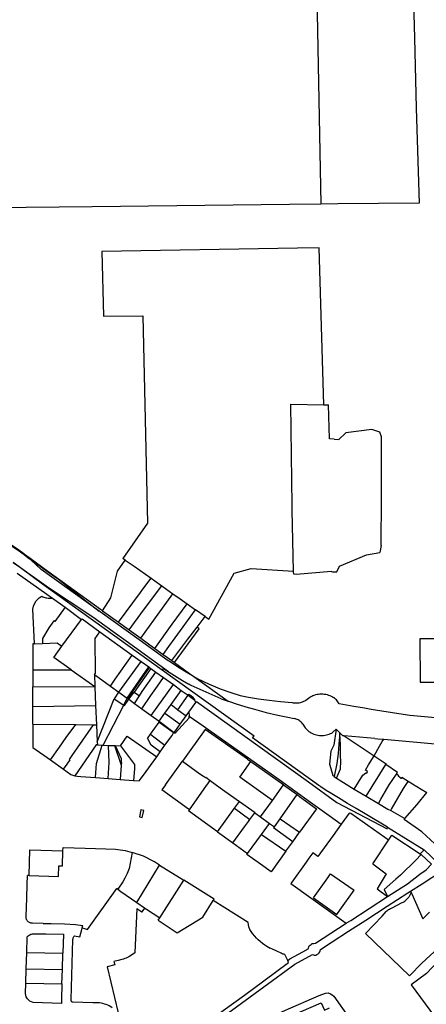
# Model space of a CAD drawing. Header units: inches. Extents: x 210911 to 224988, y 571697 to 586201.
# Tile 127 of 256: x 221769 to 222107, y 575545 to 576365. Entities that reach past the tile are written whole.
import ezdxf

# ---------------------------------------------------------------- set-up
doc = ezdxf.new("R2010")
doc.units = ezdxf.units.IN
doc.header["$MEASUREMENT"] = 0

msp = doc.modelspace()

# ---------------------------------------------------------------- linework, layer by layer
for points in [[(222095.664, 576409.31), (222097.215, 576349.572), (222098.72, 576290.999), (222101.065, 576211.85), (222033.621, 576211.193), (222019.336, 576211.08)], [(222015.73, 576399.056), (222019.336, 576211.08)], [(222019.336, 576211.08), (221993.322, 576210.873), (221828.985, 576208.924), (221718.998, 576207.634)], [(222021.928, 576044.057), (222017.952, 576174.649), (222000.011, 576174.328), (221837.097, 576171.565)], [(221837.097, 576171.565), (221838.533, 576117.76), (221871.205, 576118.139), (221875.157, 575945.36), (221854.503, 575916.122)], [(221996.519, 575905.4), (221995.455, 575956.234), (221995.49, 575960.269), (221994.377, 576044.516), (222021.928, 576044.057)], [(222021.928, 576044.057), (222025.691, 576043.994)], [(222030.352, 576015.547), (222026.538, 576015.753), (222025.691, 576043.994)], [(222034.296, 576015.169), (222040.154, 576020.685)], [(222069.552, 575926.794), (222069.767, 575966.162), (222069.937, 576017.445), (222068.496, 576021.182), (222061.801, 576023.436), (222040.154, 576020.685)], [(222030.352, 576015.547), (222034.296, 576015.169)], [(221704.529, 575971.608), (221711.998, 575967.306), (221715.529, 575964.97), (221717.695, 575963.594), (221721.418, 575961.634), (221725.71, 575958.618), (221730.885, 575955.199), (221736.929, 575951.462), (221741.138, 575948.431), (221745.264, 575945.386), (221748.61, 575942.89), (221752.454, 575940.48), (221759.066, 575934.959), (221760.607, 575928.339), (221763.553, 575926.414), (221766.021, 575924.534), (221771.093, 575920.97), (221774.599, 575918.287), (221776.264, 575917.041), (221792.182, 575905.567), (221836.086, 575873.763)], [(221769.447, 575921.672), (221744.389, 575939.371), (221729.481, 575948.536)], [(221751.87, 575933.109), (221760.24, 575927.629), (221769.481, 575921.624)], [(221769.481, 575921.624), (221769.447, 575921.672)], [(221769.521, 575921.553), (221769.481, 575921.624)], [(221769.481, 575921.624), (221783.764, 575911.189), (221797.861, 575901.104), (221801.106, 575898.759), (221822.764, 575881.766), (221835.042, 575872.2)], [(221835.042, 575872.2), (221835.007, 575872.208), (221786.573, 575906.813), (221778.34, 575914.571), (221775.56, 575916.715), (221769.521, 575921.553)], [(222069.552, 575926.794), (222068.5, 575921.022)], [(221837.784, 575872.551), (221844.686, 575883.192), (221847.028, 575893.225), (221850.217, 575905.495), (221856.647, 575914.683)], [(221856.647, 575914.683), (221854.503, 575916.122)], [(221856.647, 575914.683), (221864.084, 575909.693), (221878.19, 575899.785)], [(222034.938, 575909.784), (222057.435, 575919.021), (222068.5, 575921.022)], [(221763.381, 575912.691), (221769.422, 575908.437), (221779.137, 575901.307)], [(221779.137, 575901.307), (221777.551, 575902.44), (221763.381, 575912.691)], [(221926.19, 575865.466), (221947.344, 575903.823), (221961.36, 575907.826), (221996.519, 575905.4)], [(222028.156, 575905.265), (221998.902, 575902.628), (221996.99, 575902.979), (221996.529, 575904.939), (221996.519, 575905.4)], [(222028.156, 575905.265), (222028.941, 575904.967)], [(222028.941, 575904.967), (222032.629, 575904.929)], [(222032.629, 575904.929), (222034.938, 575909.784)], [(221766.803, 575903.875), (221791.401, 575886.39), (221796.055, 575883.034)], [(221779.137, 575901.307), (221781.354, 575899.697), (221790.908, 575892.764), (221887.342, 575823.371)], [(221892.726, 575821.748), (221864.4, 575842.379), (221839.699, 575860.133), (221834.622, 575863.75), (221829.532, 575867.281), (221809.832, 575880.315), (221792.646, 575891.659), (221779.137, 575901.307)], [(221850.998, 575863.022), (221869.275, 575887.723), (221871.332, 575890.566), (221878.19, 575899.785)], [(221878.19, 575899.785), (221881.305, 575897.597), (221887.145, 575893.35)], [(221859.771, 575856.734), (221871.935, 575872.918), (221871.934, 575872.944), (221887.145, 575893.35)], [(221887.145, 575893.35), (221896.34, 575886.663)], [(221781.047, 575845.107), (221779.763, 575873.887), (221780.398, 575876.513), (221780.767, 575877.643), (221782.56, 575880.76), (221784.963, 575883.293), (221787.143, 575884.676)], [(221787.143, 575884.676), (221787.968, 575884.267), (221788.818, 575883.914), (221789.691, 575883.621), (221790.582, 575883.388), (221791.486, 575883.216), (221792.4, 575883.107), (221793.32, 575883.06)], [(221793.32, 575883.06), (221796.055, 575883.034)], [(221796.055, 575883.034), (221806.588, 575875.438)], [(221869.514, 575849.694), (221880.383, 575864.654), (221896.34, 575886.663)], [(221896.34, 575886.663), (221902.226, 575882.383), (221908.038, 575878.281)], [(221806.588, 575875.438), (221798.057, 575863.562), (221797.258, 575864.189), (221793.068, 575858.462), (221787.893, 575849.352), (221787.873, 575845.946), (221787.885, 575845.388)], [(221806.588, 575875.438), (221820.338, 575865.283)], [(221892.457, 575830.843), (221868.268, 575848.225), (221835.847, 575871.625), (221835.042, 575872.2)], [(221836.086, 575873.763), (221836.853, 575873.207), (221837.784, 575872.551)], [(221837.784, 575872.551), (221850.998, 575863.022)], [(221881.28, 575841.19), (221895.695, 575861.27), (221908.038, 575878.281)], [(221888.093, 575836.279), (221892.818, 575842.747), (221898.025, 575849.93), (221914.941, 575873.408)], [(221908.038, 575878.281), (221914.941, 575873.408)], [(221923.029, 575867.698), (221914.941, 575873.408)], [(221803.934, 575843.011), (221820.338, 575865.283)], [(221820.338, 575865.283), (221820.772, 575865.871), (221835.482, 575855.004)], [(221916.374, 575858.925), (221923.029, 575867.698)], [(221923.029, 575867.698), (221926.19, 575865.466)], [(221850.998, 575863.022), (221859.771, 575856.734)], [(221859.771, 575856.734), (221869.514, 575849.694)], [(221895.247, 575831.102), (221908.809, 575848.951), (221916.374, 575858.925)], [(221897.509, 575829.468), (221918.236, 575857.538), (221916.374, 575858.925)], [(222160.205, 575837.422), (222160.408, 575861.432), (222153.211, 575861.329), (222153.247, 575849.223), (222101.693, 575849.268), (222101.895, 575813.046), (222164.969, 575813.006), (222164.932, 575837.364), (222162.517, 575837.433)], [(221831.025, 575819.362), (221831.792, 575820.572), (221831.596, 575849.366), (221835.482, 575855.004)], [(221835.482, 575855.004), (221862.439, 575835.466)], [(221869.514, 575849.694), (221881.28, 575841.19)], [(221781.047, 575845.107), (221779.682, 575845.078), (221779.804, 575823.495)], [(221781.047, 575845.107), (221787.885, 575845.388)], [(221787.885, 575845.388), (221799.998, 575845.887), (221803.148, 575843.521), (221803.934, 575843.011)], [(221811.636, 575823.413), (221797.075, 575833.698), (221803.934, 575843.011)], [(221881.28, 575841.19), (221888.093, 575836.279)], [(221844.308, 575809.901), (221848.352, 575815.694), (221862.439, 575835.466)], [(221862.439, 575835.466), (221869.872, 575830.39)], [(221888.093, 575836.279), (221895.247, 575831.102)], [(221779.804, 575823.495), (221779.781, 575809.336)], [(221779.804, 575823.495), (221811.636, 575823.413)], [(221811.636, 575823.413), (221831.203, 575809.522)], [(221851.382, 575804.786), (221869.872, 575830.39)], [(221858.244, 575799.824), (221876.203, 575825.815)], [(221858.674, 575799.602), (221876.88, 575825.326)], [(221877.94, 575824.56), (221863.999, 575804.799), (221864.057, 575804.757)], [(221869.872, 575830.39), (221876.203, 575825.815)], [(221876.203, 575825.815), (221876.88, 575825.326)], [(221876.88, 575825.326), (221877.94, 575824.56)], [(221877.94, 575824.56), (221882.151, 575821.517)], [(221888.369, 575824.768), (221887.657, 575823.799), (221887.342, 575823.371)], [(221887.342, 575823.371), (221963.805, 575768.349)], [(221888.369, 575824.768), (221888.994, 575824.312), (221892.726, 575821.748)], [(221913.753, 575817.755), (221908.6, 575820.575), (221900.83, 575825.264), (221893.027, 575830.463), (221892.457, 575830.843)], [(221895.247, 575831.102), (221897.509, 575829.468)], [(221897.509, 575829.468), (221910.142, 575820.341), (221913.753, 575817.755)], [(221831.025, 575819.362), (221831.203, 575809.522)], [(221831.025, 575819.362), (221844.308, 575809.901)], [(221868.421, 575801.628), (221870.82, 575805.398), (221882.151, 575821.517)], [(221870.519, 575790.948), (221878.024, 575801.966), (221883.561, 575809.796), (221888.577, 575816.873)], [(221882.151, 575821.517), (221888.577, 575816.873)], [(221888.577, 575816.873), (221896.648, 575811.041)], [(221892.726, 575821.748), (221893.262, 575821.38), (221899.775, 575817.225), (221904.302, 575814.538), (221909.514, 575811.556)], [(221913.753, 575817.755), (221942.341, 575797.283)], [(221913.753, 575817.755), (221916.933, 575816.015), (221926.027, 575811.694), (221935.608, 575807.669), (221944.573, 575804.399), (221952.253, 575802.1), (221959.13, 575800.652), (221967.502, 575799.199), (221976.446, 575798.042), (221985.886, 575797.049), (221995.472, 575796.26)], [(221779.754, 575792.947), (221779.781, 575809.336)], [(221779.781, 575809.336), (221831.203, 575809.522)], [(221831.203, 575809.522), (221831.766, 575793.818)], [(221844.308, 575809.901), (221851.382, 575804.786)], [(221878.297, 575785.323), (221896.648, 575811.041)], [(221896.648, 575811.041), (221903.219, 575806.293)], [(221911.452, 575810.411), (221910.492, 575811), (221909.514, 575811.556)], [(221936.439, 575799.271), (221911.452, 575810.411)], [(221833.252, 575763.499), (221847.458, 575799.14)], [(221847.458, 575799.14), (221847.54, 575799.345), (221851.382, 575804.786)], [(221847.458, 575799.14), (221855.307, 575794.064)], [(221851.382, 575804.786), (221858.244, 575799.824)], [(221855.307, 575794.064), (221858.244, 575799.824)], [(221855.307, 575794.064), (221855.899, 575793.681), (221859.701, 575798.843)], [(221858.244, 575799.824), (221858.674, 575799.602)], [(221858.674, 575799.602), (221859.701, 575798.843)], [(221859.701, 575798.843), (221864.057, 575804.757)], [(221859.701, 575798.843), (221864.427, 575795.353)], [(221864.057, 575804.757), (221868.421, 575801.628)], [(221864.427, 575795.353), (221868.421, 575801.628)], [(221894.743, 575794.389), (221903.219, 575806.293)], [(221900.399, 575790.207), (221908.875, 575802.206)], [(221903.219, 575806.293), (221908.875, 575802.206)], [(221908.875, 575802.206), (221909.48, 575803.063)], [(221908.875, 575802.206), (221914.622, 575798.063)], [(221909.48, 575803.063), (221910.976, 575801.984)], [(221914.622, 575798.063), (221914.161, 575798.838), (221913.636, 575799.572), (221913.051, 575800.258), (221912.409, 575800.891), (221911.716, 575801.468), (221910.976, 575801.984)], [(221936.439, 575799.271), (221942.341, 575797.283)], [(222006.867, 575798.215), (222010.126, 575800.541), (222011.74, 575801.468)], [(222011.74, 575801.468), (222012.83, 575801.965), (222013.951, 575802.39), (222015.097, 575802.741), (222016.263, 575803.016), (222017.445, 575803.215), (222018.637, 575803.336), (222019.835, 575803.379), (222021.033, 575803.344), (222022.226, 575803.231), (222023.409, 575803.04), (222024.577, 575802.772), (222025.725, 575802.429), (222026.848, 575802.011), (222027.942, 575801.521), (222029.001, 575800.961), (222030.022, 575800.333)], [(222034.682, 575795.025), (222034.156, 575795.895), (222033.581, 575796.732), (222032.956, 575797.534), (222032.286, 575798.297), (222031.572, 575799.02), (222030.816, 575799.699), (222030.022, 575800.333)], [(221779.708, 575778.278), (221779.754, 575792.947)], [(221779.754, 575792.947), (221831.766, 575793.818)], [(221831.766, 575793.818), (221832.602, 575777.574)], [(221838.301, 575760.709), (221855.307, 575794.064)], [(221864.427, 575795.353), (221870.519, 575790.948)], [(221870.519, 575790.948), (221878.297, 575785.323)], [(221889.646, 575787.261), (221894.743, 575794.389)], [(221894.743, 575794.389), (221900.399, 575790.207)], [(221900.399, 575790.207), (221907.327, 575785.084)], [(221909.476, 575788.014), (221915.399, 575796.173)], [(221915.399, 575796.173), (221914.622, 575798.063)], [(221915.399, 575796.173), (221916.026, 575797.038), (222009.124, 575730.091), (222032.749, 575712.906), (222074.563, 575691.067)], [(221942.341, 575797.283), (221943.415, 575796.922), (221948.954, 575795.158), (221956.93, 575792.711), (221964.093, 575790.597), (221973.805, 575787.994), (221983.569, 575785.679), (221991.821, 575784.053), (221997.307, 575782.791)], [(221995.472, 575796.26), (221996.441, 575796.04), (221997.423, 575795.89), (221998.413, 575795.81), (221999.406, 575795.801), (222000.398, 575795.863), (222001.382, 575795.996), (222002.355, 575796.199), (222003.311, 575796.471), (222004.244, 575796.81), (222005.151, 575797.216), (222006.027, 575797.685), (222006.867, 575798.215)], [(222124.246, 575782.537), (222105.591, 575784.184), (222093.449, 575785.489), (222087.767, 575786.149), (222061.276, 575790.456), (222055.777, 575791.35), (222046.891, 575792.898), (222034.682, 575795.025)], [(221878.297, 575785.323), (221884.912, 575780.644)], [(221884.912, 575780.644), (221889.646, 575787.261)], [(221889.646, 575787.261), (221902.322, 575778.177)], [(221897.196, 575771.301), (221898.208, 575770.531), (221909.776, 575783.297), (221909.755, 575784.921)], [(221902.322, 575778.177), (221907.327, 575785.084)], [(221907.327, 575785.084), (221909.476, 575788.014)], [(221909.476, 575788.014), (221909.755, 575784.921)], [(221909.755, 575784.921), (221921.493, 575776.635), (221984.605, 575732.196), (222010.796, 575713.248), (222026.332, 575702.115), (222036.359, 575695.038)], [(222004.254, 575778.147), (222003.76, 575778.851), (222003.211, 575779.511), (222002.609, 575780.124), (222001.959, 575780.686), (222001.264, 575781.193), (222000.531, 575781.641), (221999.763, 575782.027), (221998.966, 575782.349), (221998.146, 575782.604), (221997.307, 575782.791)], [(221779.708, 575778.278), (221779.646, 575758.81), (221794.33, 575748.478)], [(221779.708, 575778.278), (221815.48, 575777.825)], [(221794.33, 575748.478), (221801.815, 575758.929), (221807.548, 575767.142), (221815.48, 575777.825)], [(221805.252, 575740.793), (221808.229, 575744.772), (221810.732, 575748.48), (221810.242, 575748.819), (221812.401, 575752.037), (221830.262, 575777.636)], [(221815.48, 575777.825), (221830.262, 575777.636)], [(221830.262, 575777.636), (221832.602, 575777.574)], [(221832.602, 575777.574), (221833.252, 575763.499)], [(221877.562, 575769.771), (221884.786, 575779.805)], [(221884.786, 575779.805), (221884.496, 575780.062), (221884.912, 575780.644)], [(221896.864, 575770.907), (221895.7, 575771.741), (221885.798, 575778.909), (221884.786, 575779.805)], [(221884.912, 575780.644), (221897.196, 575771.301)], [(221897.196, 575771.301), (221898.334, 575772.649), (221902.322, 575778.177)], [(222004.254, 575778.147), (222006.325, 575775.219), (222008.517, 575772.843)], [(222032.24, 575774.021), (222030.296, 575760.753), (222027.777, 575755.81), (222026.469, 575744.951), (222027.65, 575741.262), (222029.429, 575735.387)], [(222028.397, 575770.76), (222029.69, 575771.857), (222032.24, 575774.021)], [(222035.217, 575771.062), (222032.24, 575774.021)], [(221852.62, 575760.125), (221858.309, 575768.222), (221882.817, 575751.004)], [(221885.626, 575755.16), (221879.376, 575759.698), (221878.104, 575760.8), (221875.117, 575766.461), (221875.631, 575767.089), (221877.562, 575769.771)], [(221877.562, 575769.771), (221880.506, 575767.735), (221880.332, 575767.493), (221889.669, 575760.729)], [(221889.669, 575760.729), (221895.524, 575768.792), (221896.864, 575770.907)], [(221896.864, 575770.907), (221897.196, 575771.301)], [(221958.387, 575749.013), (221923.101, 575773.639), (221904.262, 575747.447)], [(222074.95, 575692.503), (222057.686, 575702.668), (222048.699, 575707.817), (222041.626, 575712.06), (222034.001, 575716.762), (222027.094, 575721.033), (222023.884, 575722.997), (222019.328, 575726.053), (222017.768, 575727.15), (221962.64, 575766.691), (221963.805, 575768.349)], [(222008.517, 575772.843), (222009.451, 575772.13), (222010.429, 575771.478), (222011.447, 575770.891), (222012.5, 575770.371), (222013.585, 575769.919), (222014.697, 575769.538), (222015.831, 575769.23), (222016.982, 575768.995), (222018.146, 575768.835), (222019.318, 575768.751), (222020.493, 575768.742), (222021.666, 575768.808), (222022.833, 575768.95), (222023.988, 575769.167), (222025.126, 575769.458), (222026.244, 575769.821), (222027.336, 575770.256), (222028.397, 575770.76)], [(222035.217, 575771.062), (222034.39, 575761.392), (222033.687, 575753.64), (222032.707, 575745.454), (222030.487, 575734.71)], [(222032.505, 575733.272), (222035.595, 575740.842), (222035.874, 575746.967), (222035.801, 575752.048), (222035.864, 575760.992), (222035.241, 575770.06), (222035.217, 575771.062)], [(222038.906, 575768.469), (222037.724, 575768.57), (222035.217, 575771.062)], [(222038.906, 575768.469), (222051.962, 575759.562), (222063.629, 575751.915)], [(222064.433, 575766.273), (222038.906, 575768.469)], [(222064.433, 575766.273), (222066.891, 575766.055)], [(222066.891, 575766.055), (222071.679, 575765.631)], [(222070.511, 575763.641), (222071.679, 575765.631)], [(222071.679, 575765.631), (222132.849, 575760.213)], [(221833.429, 575760.873), (221832.441, 575760.845), (221814.554, 575735.072)], [(221831.982, 575733.811), (221832.77, 575745.516), (221837.535, 575760.74)], [(221833.252, 575763.499), (221833.429, 575760.873)], [(221833.429, 575760.873), (221837.535, 575760.74)], [(221837.535, 575760.74), (221838.301, 575760.709)], [(221838.301, 575760.709), (221842.725, 575760.528)], [(221842.272, 575733.048), (221843.102, 575746.195), (221842.725, 575760.528)], [(221842.725, 575760.528), (221847.567, 575760.331)], [(221847.567, 575760.331), (221852.938, 575744.905)], [(221847.567, 575760.331), (221848.116, 575760.309)], [(221848.116, 575760.309), (221851.646, 575753.039)], [(221848.116, 575760.309), (221852.62, 575760.125)], [(221852.62, 575760.125), (221864.417, 575744.588), (221864.231, 575740.871), (221863.416, 575731.357)], [(221885.626, 575755.16), (221889.669, 575760.729)], [(222063.629, 575751.915), (222068.243, 575759.777), (222070.511, 575763.641)], [(221851.646, 575753.039), (221853.307, 575749.496), (221853.096, 575746.345), (221853.363, 575746.327), (221853.219, 575744.097)], [(221863.416, 575731.357), (221868.268, 575731.064), (221872.658, 575736.909), (221877.55, 575743.747), (221882.817, 575751.004)], [(221882.817, 575751.004), (221885.626, 575755.16)], [(222047.012, 575724.045), (222054.197, 575735.739), (222056.876, 575737.739), (222057.515, 575737.379), (222058.296, 575738.678), (222056.48, 575739.881), (222059.11, 575744.272), (222063.629, 575751.915)], [(222063.629, 575751.915), (222073.599, 575745.147), (222073.332, 575744.712)], [(221794.33, 575748.478), (221805.252, 575740.793)], [(221853.219, 575744.097), (221852.445, 575732.176)], [(221852.938, 575744.905), (221853.219, 575744.097)], [(221890.003, 575727.579), (221904.262, 575747.447)], [(221904.262, 575747.447), (221918.67, 575736.908), (221921.79, 575734.816), (221923.293, 575733.882), (221923.542, 575733.927), (221927.295, 575731.239)], [(221979.165, 575714.736), (221951.995, 575734.109), (221961.18, 575747.041)], [(221958.387, 575749.013), (221961.18, 575747.041)], [(221961.18, 575747.041), (221988.533, 575727.732), (221988.407, 575727.555)], [(222056.986, 575718.081), (222073.332, 575744.712)], [(222083.194, 575737.89), (222073.332, 575744.712)], [(221805.252, 575740.793), (221811.398, 575736.386), (221814.554, 575735.072)], [(221814.554, 575735.072), (221816.616, 575734.837), (221819.569, 575734.665), (221831.982, 575733.811)], [(221831.982, 575733.811), (221842.272, 575733.048)], [(221842.272, 575733.048), (221852.445, 575732.176)], [(222030.487, 575734.71), (222029.429, 575735.387)], [(222030.487, 575734.71), (222032.505, 575733.272)], [(222032.505, 575733.272), (222035.898, 575730.899), (222047.012, 575724.045)], [(222076.354, 575727.537), (222082.202, 575736.389)], [(222082.202, 575736.389), (222083.194, 575737.89)], [(222091.916, 575730.404), (222086.754, 575733.726), (222086.193, 575732.855), (222085.889, 575733.051), (222085.979, 575733.191), (222085.017, 575733.81), (222085.076, 575733.9), (222084.032, 575734.572), (222084.323, 575735.024), (222082.202, 575736.389)], [(221852.445, 575732.176), (221863.416, 575731.357)], [(221890.003, 575727.579), (221886.99, 575723.381)], [(221922.236, 575724.332), (221927.295, 575731.239)], [(221927.295, 575731.239), (221935.626, 575725.069)], [(221935.626, 575725.069), (221939.471, 575722.483)], [(221979.165, 575714.736), (221988.407, 575727.555)], [(221988.407, 575727.555), (221999.611, 575719.462)], [(222067.223, 575711.979), (222069.204, 575715.816), (222073.266, 575722.355), (222076.354, 575727.537)], [(222077.517, 575706.189), (222078.194, 575707.361), (222088.185, 575724.65), (222091.916, 575730.404)], [(222091.916, 575730.404), (222092.04, 575730.596)], [(222092.04, 575730.596), (222092.1, 575730.56), (222102.949, 575724.106), (222107.589, 575721.346)], [(221909.942, 575706.921), (221909.256, 575707.404), (221886.99, 575723.381)], [(221909.942, 575706.921), (221922.236, 575724.332)], [(221939.471, 575722.483), (221951.579, 575713.892)], [(221985.405, 575699.468), (221999.611, 575719.462)], [(221999.611, 575719.462), (222001.694, 575717.956), (222015.762, 575707.792), (222001.69, 575688.166)], [(222047.012, 575724.045), (222056.986, 575718.081)], [(222056.986, 575718.081), (222067.223, 575711.979)], [(222089.385, 575699.548), (222099.406, 575711.338), (222107.589, 575721.346)], [(221947.478, 575708.187), (221951.579, 575713.892)], [(221951.579, 575713.892), (221964.598, 575704.653), (221964.422, 575704.415)], [(221969.287, 575701.034), (221979.165, 575714.736)], [(222067.223, 575711.979), (222075.132, 575707.524), (222077.517, 575706.189)], [(221870.817, 575700.504), (221871.947, 575706.408), (221869.479, 575706.86), (221868.355, 575700.966), (221870.817, 575700.504)], [(221933.457, 575688.573), (221909.376, 575706.134), (221909.942, 575706.921)], [(221933.457, 575688.573), (221947.478, 575708.187)], [(221947.478, 575708.187), (221960.326, 575698.872)], [(221960.326, 575698.872), (221964.422, 575704.415)], [(221964.422, 575704.415), (221969.287, 575701.034)], [(221969.287, 575701.034), (221976.751, 575695.571)], [(222072.572, 575683.687), (222044.441, 575703.889), (222042.933, 575704.185), (222036.359, 575695.038)], [(222077.517, 575706.189), (222089.385, 575699.548)], [(221946.125, 575679.314), (221955.739, 575692.665), (221959.088, 575697.197), (221960.326, 575698.872)], [(221970, 575686.415), (221976.751, 575695.571)], [(221976.751, 575695.571), (221980.692, 575692.687)], [(221996.061, 575680.315), (221979.899, 575691.748), (221980.692, 575692.687)], [(221980.692, 575692.687), (221985.405, 575699.468)], [(221985.405, 575699.468), (222001.69, 575688.166)], [(222036.359, 575695.038), (222029.542, 575685.554)], [(222074.563, 575691.067), (222074.95, 575692.503)], [(222074.95, 575692.503), (222105.414, 575673.645)], [(222125.08, 575667.978), (222114.117, 575678.6), (222103.413, 575688.565), (222088.629, 575698.657), (222089.385, 575699.548)], [(221933.457, 575688.573), (221946.125, 575679.314)], [(221958.238, 575670.463), (221970, 575686.415)], [(221970, 575686.415), (221990.326, 575672.336)], [(221996.061, 575680.315), (222001.69, 575688.166)], [(222029.542, 575685.554), (222016.939, 575668.015), (222013.472, 575670.486)], [(222075.55, 575681.55), (222072.572, 575683.687)], [(222075.55, 575681.55), (222078.351, 575685.824), (222102.002, 575670.259)], [(221804.815, 575672.7), (221804.918, 575675.498)], [(221804.918, 575675.498), (221823.334, 575674.941), (221840.404, 575674.386), (221848.499, 575674.066)], [(221946.125, 575679.314), (221958.238, 575670.463)], [(221990.326, 575672.336), (221996.061, 575680.315)], [(222069.51, 575672.333), (222075.55, 575681.55)], [(221776.635, 575652.165), (221777.151, 575673.609), (221804.815, 575672.7)], [(221776.635, 575652.165), (221801.141, 575651.463), (221801.392, 575660.22), (221804.35, 575660.108), (221804.815, 575672.7)], [(221848.499, 575674.066), (221850.51, 575673.863), (221852.513, 575673.601), (221854.509, 575673.281), (221856.494, 575672.903), (221858.467, 575672.467), (221860.427, 575671.973), (221862.371, 575671.423)], [(221862.371, 575671.423), (221859.945, 575658.04), (221858.214, 575653.872), (221856.405, 575649.903), (221854.713, 575646.941), (221850.367, 575640.886)], [(221885.253, 575660.867), (221880.894, 575663.589), (221871.768, 575668.311), (221862.371, 575671.423)], [(221990.326, 575672.336), (221978.012, 575655.214), (221969.042, 575661.554), (221957.67, 575669.722), (221958.238, 575670.463)], [(222013.472, 575670.486), (222012.697, 575671.039), (222009.425, 575666.492)], [(222062.574, 575661.788), (222069.199, 575671.857)], [(222069.199, 575671.857), (222069.51, 575672.333)], [(222102.891, 575669.71), (222098.397, 575664.982), (222085.528, 575652.502), (222081.648, 575649.053), (222072.188, 575640.609), (222074.831, 575634.6)], [(222102.002, 575670.259), (222105.414, 575673.645)], [(222102.002, 575670.259), (222102.891, 575669.71)], [(222102.891, 575669.71), (222111.545, 575661.604)], [(222105.414, 575673.645), (222117.137, 575662.069)], [(221866.334, 575629.745), (221885.253, 575660.867)], [(221885.253, 575660.867), (221905.334, 575648.328)], [(222007.142, 575663.319), (221995.172, 575646.683)], [(222009.425, 575666.492), (222007.142, 575663.319)], [(222062.574, 575661.788), (222073.817, 575653.626), (222066.208, 575640.984)], [(222091.391, 575645.356), (222101.647, 575653.159), (222107.109, 575656.976), (222111.545, 575661.604)], [(221774.218, 575618.198), (221774.682, 575633.233), (221775.008, 575644.768), (221775.243, 575652.205)], [(221776.635, 575652.165), (221775.243, 575652.205)], [(222025.14, 575650.27), (222027.465, 575653.536)], [(222027.465, 575653.536), (222046.151, 575640.45), (222046.99, 575639.95)], [(222093.977, 575639.142), (222103.643, 575645.339), (222120.671, 575656.239)], [(221885.34, 575616.994), (221905.334, 575648.328)], [(221929.777, 575631.306), (221930.57, 575632.57), (221905.334, 575648.328)], [(221995.172, 575646.683), (221994.308, 575645.482), (222040.569, 575612.36)], [(222013.292, 575633.623), (222025.14, 575650.27)], [(222074.831, 575634.6), (222091.391, 575645.356)], [(221820.755, 575608.501), (221822.622, 575608.017), (221825.302, 575607.143), (221849.56, 575641.467)], [(221850.367, 575640.886), (221849.56, 575641.467)], [(221850.367, 575640.886), (221853.077, 575638.935)], [(221853.077, 575638.935), (221866.334, 575629.745)], [(222028.912, 575596.875), (222042.317, 575605.709), (222056.76, 575615.041), (222074.486, 575626.605), (222091.802, 575637.75), (222093.977, 575639.142)], [(222035.207, 575623.383), (222046.99, 575639.95)], [(222044.342, 575614.797), (222074.831, 575634.6)], [(222066.208, 575640.984), (222074.831, 575634.6)], [(222093.522, 575635.838), (222093.221, 575635.211), (222092.868, 575634.612), (222092.466, 575634.045), (222092.017, 575633.515), (222091.524, 575633.024)], [(222093.711, 575636.194), (222093.522, 575635.838)], [(222093.711, 575636.194), (222094.624, 575637.665)], [(222093.977, 575639.142), (222094.624, 575637.665)], [(222094.624, 575637.665), (222094.995, 575636.818)], [(222094.995, 575636.818), (222104.186, 575616.196), (222109.81, 575621.716)], [(221866.334, 575629.745), (221872.665, 575625.357)], [(221883.994, 575614.886), (221899.688, 575604.57), (221921.107, 575617.354), (221929.777, 575631.306)], [(221977.277, 575591.464), (221974.45, 575592.988), (221972.629, 575594.115), (221970.699, 575595.579), (221968.843, 575597.112), (221967.248, 575598.574), (221965.77, 575600.065), (221964.344, 575601.638), (221962.628, 575603.76), (221961.359, 575605.479), (221960.263, 575607.321), (221959.447, 575609.322), (221959.074, 575611.468), (221959.006, 575613.042), (221929.777, 575631.306)], [(222013.292, 575633.623), (222032.557, 575619.657), (222035.207, 575623.383)], [(222078.07, 575624.868), (222087.083, 575629.636)], [(222087.083, 575629.636), (222087.829, 575629.95), (222088.546, 575630.325), (222089.229, 575630.76), (222089.873, 575631.251), (222090.472, 575631.795), (222091.024, 575632.387), (222091.524, 575633.024)], [(221779.344, 575612.35), (221778.711, 575612.372), (221778.085, 575612.473), (221777.478, 575612.652), (221776.897, 575612.906), (221776.353, 575613.23), (221775.853, 575613.62), (221775.406, 575614.069), (221775.019, 575614.571), (221774.698, 575615.117), (221774.448, 575615.699), (221774.273, 575616.308), (221774.175, 575616.934), (221774.157, 575617.567), (221774.218, 575618.198)], [(221866.238, 575624.804), (221864.512, 575587.856)], [(221866.238, 575624.804), (221870.427, 575621.878)], [(221870.427, 575621.878), (221870.555, 575621.783)], [(221870.555, 575621.783), (221873.024, 575625.108)], [(221872.665, 575625.357), (221873.024, 575625.108)], [(221873.024, 575625.108), (221874.24, 575624.265), (221885.34, 575616.994)], [(222127.442, 575601.329), (222103.469, 575579.317), (222093.156, 575568.65), (222056.523, 575603.872), (222070.528, 575618.303), (222073.737, 575622.258)], [(222073.737, 575622.258), (222074.366, 575622.831), (222075.038, 575623.352), (222075.749, 575623.819), (222076.495, 575624.229), (222077.27, 575624.58), (222078.07, 575624.868)], [(221788.399, 575612.174), (221779.344, 575612.35)], [(221788.399, 575612.174), (221794.841, 575612.072), (221805.991, 575611.899), (221815.203, 575611.407), (221821.289, 575610.44)], [(221820.755, 575608.501), (221821.289, 575610.44)], [(221883.994, 575614.886), (221885.34, 575616.994)], [(221991.778, 575581.274), (221993.695, 575582.682), (222004.46, 575588.669), (222008.806, 575591.225), (222009.051, 575591.781), (222009.273, 575592.719), (222009.738, 575593.484), (222010.502, 575594.26), (222011.343, 575594.834), (222012.135, 575595.443), (222013.547, 575595.69), (222014.939, 575595.804), (222040.569, 575612.36)], [(222040.569, 575612.36), (222044.342, 575614.797)], [(221774.659, 575587.929), (221774.972, 575600.847), (221775.106, 575601.052), (221775.826, 575601.827), (221776.555, 575602.39), (221777.331, 575602.845), (221778.035, 575603.217), (221778.714, 575603.448), (221779.534, 575603.582), (221780.461, 575603.667), (221781.565, 575603.715), (221783.369, 575603.732), (221790.547, 575603.612), (221805.254, 575603.255), (221804.763, 575587.47)], [(221813.012, 575598.997), (221813.165, 575599.635), (221813.373, 575600.258), (221813.634, 575600.86), (221813.948, 575601.436), (221814.311, 575601.983)], [(221814.311, 575601.983), (221815.856, 575601.718), (221817.392, 575601.41), (221818.919, 575601.059)], [(221818.919, 575601.059), (221820.435, 575607.339), (221820.755, 575608.501)], [(221811.657, 575548.866), (221813.012, 575598.997)], [(221875.876, 575489.027), (221878.742, 575491.118), (221909.434, 575513.655), (221942.072, 575537.657), (221971.956, 575559.582), (221997.592, 575578.432), (222012.491, 575586.506), (222013.23, 575586.018), (222013.824, 575585.801), (222015.072, 575585.949), (222016.122, 575586.428), (222017.226, 575587.042), (222017.974, 575587.836), (222018.436, 575588.646), (222018.812, 575589.335), (222019.059, 575590.58), (222028.912, 575596.875)], [(222134.21, 575599.13), (222134.179, 575599.097), (222107.151, 575570.699), (222094.545, 575561.182), (222121.848, 575524.215), (222122.011, 575523.995)], [(221774.285, 575574.441), (221774.659, 575587.929)], [(221774.659, 575587.929), (221804.763, 575587.47)], [(221804.341, 575573.951), (221804.763, 575587.47)], [(221862.543, 575586.445), (221860.568, 575585.081)], [(221864.499, 575587.848), (221862.543, 575586.445)], [(221864.512, 575587.856), (221864.499, 575587.848)], [(221977.288, 575591.663), (221977.277, 575591.464)], [(221986.352, 575587.414), (221982.838, 575589.094), (221978.56, 575591.072), (221977.288, 575591.663)], [(221989.435, 575586.472), (221988.634, 575586.597), (221987.849, 575586.797), (221987.086, 575587.07), (221986.352, 575587.414)], [(221991.256, 575582.429), (221989.435, 575586.472)], [(221850.658, 575581.453), (221847.151, 575580.609), (221847.835, 575577.762), (221841.441, 575576.235)], [(221850.752, 575581.474), (221850.658, 575581.453)], [(221853.851, 575582.216), (221850.752, 575581.474)], [(221855.12, 575582.531), (221853.851, 575582.216)], [(221856.269, 575582.997), (221855.093, 575582.638)], [(221855.12, 575582.531), (221855.093, 575582.638)], [(221857.388, 575583.413), (221856.269, 575582.997)], [(221858.484, 575583.897), (221857.388, 575583.413)], [(221859.541, 575584.459), (221858.484, 575583.897)], [(221860.568, 575585.081), (221859.541, 575584.459)], [(221879.668, 575497.073), (221897.376, 575509.79), (221910.927, 575519.747), (221919.395, 575526.139), (221938.219, 575539.896), (221955.832, 575552.623), (221971.971, 575564.602), (221992.425, 575579.846)], [(221991.778, 575581.274), (221991.256, 575582.429)], [(221992.425, 575579.846), (221991.778, 575581.274)], [(221773.958, 575562.642), (221774.285, 575574.441)], [(221774.285, 575574.441), (221804.341, 575573.951)], [(221803.969, 575562.001), (221804.341, 575573.951)], [(221841.441, 575576.235), (221850.768, 575537.874), (221850.708, 575537.812)], [(221803.57, 575548.863), (221803.472, 575545.621), (221779.912, 575546.464), (221777.272, 575547.646), (221775.291, 575549.601), (221774.214, 575551.291), (221773.719, 575554.028), (221773.958, 575562.642)], [(221773.958, 575562.642), (221803.969, 575562.001)], [(221803.969, 575562.001), (221803.57, 575548.863)], [(221976.871, 575534.171), (221990.067, 575540.006), (222017.843, 575552.194), (222023.172, 575554.332), (222025.343, 575554.384), (222027.461, 575553.721), (222028.93, 575552.888), (222030.287, 575551.673), (222042.537, 575533.851), (222042.591, 575533.791), (222058.617, 575510.403), (222067.687, 575497.299), (222070.529, 575493.146)], [(221811.821, 575547.566), (221811.699, 575547.876), (221811.63, 575548.202), (221811.616, 575548.535), (221811.657, 575548.866)], [(221813.13, 575546.624), (221812.806, 575546.706), (221812.503, 575546.847), (221812.231, 575547.042), (221812.001, 575547.284), (221811.821, 575547.566)], [(221829.66, 575546.142), (221813.13, 575546.624)], [(221845.751, 575542.138), (221844.554, 575542.88), (221843.317, 575543.554), (221842.044, 575544.156), (221840.739, 575544.686), (221839.406, 575545.141), (221838.049, 575545.519), (221836.673, 575545.821), (221835.282, 575546.044), (221833.881, 575546.188), (221832.474, 575546.252), (221831.065, 575546.237), (221829.66, 575546.142)], [(221984.552, 575530.886), (222019.563, 575546.263), (222022.337, 575539.985), (222026.632, 575541.892)]]:
    msp.add_lwpolyline(points)

doc.saveas('drawing.dxf')
